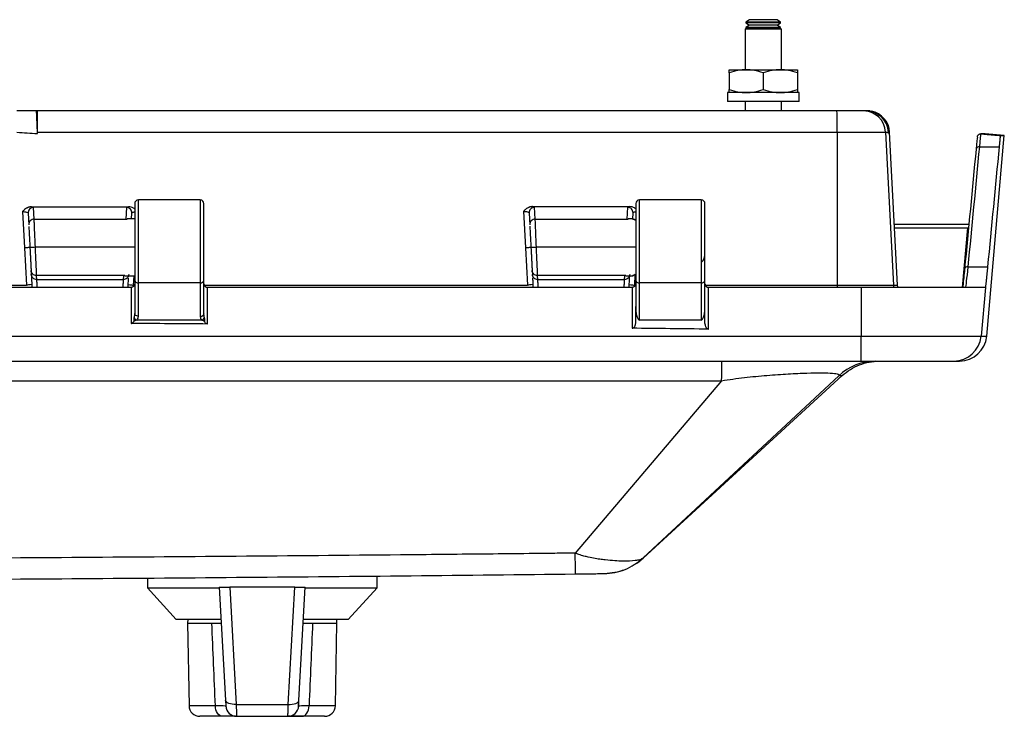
# Model space of a CAD drawing. Header units: inches. Extents: x 2 to 86, y 2 to 66.
# Tile 16 of 36: x 22.8 to 28.2, y 42.4 to 46.2. Entities that reach past the tile are written whole.
import ezdxf

# ---------------------------------------------------------------- set-up
doc = ezdxf.new("R2010")
doc.units = ezdxf.units.IN
doc.header["$LTSCALE"] = 8
doc.header["$MEASUREMENT"] = 0

msp = doc.modelspace()

# ---------------------------------------------------------------- linework, layer by layer
for p, q in [((26.7549, 46.1821), (26.7363, 46.1691)), ((26.7363, 46.1691), (26.7363, 46.1654)), ((26.8983, 46.1691), (26.7363, 46.1691)), ((26.7363, 46.1654), (26.7549, 46.1524)), ((26.8983, 46.1654), (26.7363, 46.1654)), ((26.7549, 46.1524), (26.7363, 46.1394)), ((26.8852, 46.1821), (26.7549, 46.1821)), ((26.8852, 46.1524), (26.7549, 46.1524)), ((26.9077, 46.1821), (26.8852, 46.1821)), ((26.9077, 46.1524), (26.8852, 46.1524)), ((26.9263, 46.1691), (26.8983, 46.1691)), ((26.9263, 46.1654), (26.8983, 46.1654)), ((26.9263, 46.1691), (26.9077, 46.1821)), ((26.9077, 46.1524), (26.9263, 46.1654)), ((26.9263, 46.1394), (26.9077, 46.1524)), ((26.9263, 46.1654), (26.9263, 46.1691)), ((26.7313, 46.1321), (26.7313, 45.9071)), ((26.7313, 46.1321), (26.9313, 46.1321)), ((26.7363, 46.1394), (26.7363, 46.1357)), ((26.8983, 46.1394), (26.7363, 46.1394)), ((26.7363, 46.1357), (26.7415, 46.1321)), ((26.8983, 46.1357), (26.7363, 46.1357)), ((26.9263, 46.1394), (26.8983, 46.1394)), ((26.9263, 46.1357), (26.8983, 46.1357)), ((26.9211, 46.1321), (26.9263, 46.1357)), ((26.9263, 46.1357), (26.9263, 46.1394)), ((26.9313, 45.9071), (26.9313, 46.1321)), ((26.6438, 45.9071), (26.7375, 45.9071)), ((26.6438, 45.8904), (26.6438, 45.7988)), ((26.7375, 45.9071), (26.925, 45.9071)), ((26.8313, 45.8904), (26.8313, 45.7988)), ((26.925, 45.9071), (27.0188, 45.9071)), ((27.0188, 45.8904), (27.0188, 45.7988)), ((26.6344, 45.7821), (26.6344, 45.7321)), ((27.0281, 45.7821), (26.6344, 45.7821)), ((27.0281, 45.7321), (27.0281, 45.7821)), ((27.0281, 45.7321), (26.6344, 45.7321)), ((26.7313, 45.7321), (26.7313, 45.6821)), ((26.9313, 45.6821), (26.9313, 45.7321)), ((22.8473, 45.6821), (22.8411, 45.6821)), ((27.2357, 45.6821), (22.8473, 45.6821)), ((27.3782, 45.6821), (27.2357, 45.6821)), ((27.3936, 45.6821), (27.3782, 45.6821)), ((27.3938, 45.6821), (27.3936, 45.6821)), ((27.4001, 45.6821), (27.3939, 45.6821)), ((27.4154, 45.6812), (27.4001, 45.6821)), ((22.8474, 45.5636), (22.8477, 45.5636)), ((22.8477, 45.5636), (27.2365, 45.5636)), ((22.8477, 45.5575), (22.8477, 45.5636)), ((22.8477, 45.5571), (22.8477, 45.5575)), ((27.2365, 45.5636), (27.2368, 44.7247)), ((27.2365, 45.5636), (27.5031, 45.5636)), ((27.547, 44.7247), (27.5031, 45.5636)), ((27.5031, 45.5636), (27.5184, 45.5636)), ((27.5188, 45.5571), (27.5184, 45.5636)), ((27.5184, 45.5636), (27.5186, 45.5636)), ((27.5188, 45.5636), (27.525, 45.5636)), ((27.5689, 44.7247), (27.525, 45.5636)), ((28.0479, 45.5554), (28.0262, 45.5554)), ((28.0279, 45.5554), (28.0497, 45.5554)), ((28.1543, 45.5462), (28.0497, 45.5554)), ((28.0578, 44.444), (28.1543, 45.5462)), ((28.1322, 45.5462), (28.1543, 45.5462)), ((28.0193, 45.4839), (28.1259, 45.4839)), ((23.7413, 45.1921), (23.4013, 45.1921)), ((23.4013, 44.7364), (23.4013, 45.1921)), ((23.7413, 45.1921), (23.7413, 44.7364)), ((26.4913, 45.1921), (26.1513, 45.1921)), ((26.1513, 44.7364), (26.1513, 45.1921)), ((26.4913, 45.1921), (26.4913, 44.7364)), ((22.7656, 45.129), (22.7761, 44.929)), ((22.8296, 45.0872), (22.8263, 45.1507)), ((23.3363, 45.1509), (23.3329, 45.0872)), ((23.3813, 45.1721), (23.3813, 44.7515)), ((23.7613, 44.7515), (23.7613, 45.1721)), ((25.5155, 45.1302), (25.526, 44.929)), ((25.5796, 45.0872), (25.5762, 45.1519)), ((26.0864, 45.1522), (26.0829, 45.0872)), ((26.1313, 45.1721), (26.1313, 44.7515)), ((26.5113, 44.7515), (26.5113, 45.1721)), ((22.7963, 45.1193), (22.7996, 45.0558)), ((22.8296, 45.0872), (23.3329, 45.0872)), ((23.3329, 45.0872), (23.3399, 45.0863)), ((23.3813, 45.0881), (23.3399, 45.0881)), ((23.3646, 45.0881), (23.3662, 45.1195)), ((25.5462, 45.1205), (25.5496, 45.0558)), ((25.5796, 45.0872), (26.0829, 45.0872)), ((26.0829, 45.0872), (26.0899, 45.0863)), ((26.1146, 45.0881), (26.0899, 45.0881)), ((26.1146, 45.0876), (26.1163, 45.1209)), ((26.1202, 45.0853), (26.1146, 45.0876)), ((27.9638, 45.0571), (27.5515, 45.0571)), ((27.5525, 45.0388), (27.9533, 45.0388)), ((27.9248, 44.7121), (27.9533, 45.0388)), ((27.9533, 45.0388), (27.9533, 45.0388)), ((22.7761, 44.929), (22.7868, 44.7247)), ((23.3813, 44.9321), (22.8362, 44.9321)), ((25.526, 44.929), (25.5367, 44.7247)), ((26.1313, 44.9321), (25.5862, 44.9321)), ((22.8128, 44.8053), (22.8139, 44.7827)), ((25.5628, 44.8053), (25.5639, 44.7827)), ((27.956, 44.8255), (28.0625, 44.8255)), ((23.3198, 44.777), (22.8427, 44.777)), ((22.8439, 44.7545), (22.8427, 44.777)), ((23.3186, 44.7545), (22.8439, 44.7545)), ((23.3198, 44.777), (23.3186, 44.7545)), ((23.3266, 44.7778), (23.3198, 44.777)), ((23.3266, 44.7761), (23.3813, 44.7761)), ((23.3756, 44.7247), (23.3783, 44.7761)), ((23.3813, 44.7515), (23.3813, 44.5689)), ((23.7613, 44.5669), (23.7613, 44.7515)), ((25.5639, 44.7827), (25.5643, 44.7757)), ((26.0698, 44.777), (25.5927, 44.777)), ((25.5939, 44.7545), (25.5927, 44.777)), ((26.0686, 44.7545), (25.5939, 44.7545)), ((26.0698, 44.777), (26.0686, 44.7545)), ((26.0766, 44.7778), (26.0698, 44.777)), ((26.0766, 44.7761), (26.1135, 44.7761)), ((26.1255, 44.7247), (26.1285, 44.782)), ((26.1313, 44.7515), (26.1313, 44.6073)), ((26.5113, 44.6073), (26.5113, 44.7515)), ((21.0128, 44.7247), (22.7868, 44.7247)), ((23.3612, 44.7121), (21.0313, 44.7121)), ((23.3612, 44.7121), (23.3612, 44.5143)), ((23.3613, 44.7121), (23.3612, 44.7121)), ((23.7413, 44.7364), (23.4013, 44.7364)), ((23.4013, 44.5539), (23.4013, 44.7364)), ((23.7413, 44.7364), (23.7413, 44.5518)), ((23.7613, 44.7247), (25.5367, 44.7247)), ((23.7812, 44.511), (23.7812, 44.7121)), ((23.7813, 44.7121), (23.7812, 44.7121)), ((26.1111, 44.7121), (23.7813, 44.7121)), ((26.1111, 44.7121), (26.1111, 44.4879)), ((26.4913, 44.7364), (26.1513, 44.7364)), ((26.1513, 44.5321), (26.1513, 44.7364)), ((26.4913, 44.7364), (26.4913, 44.5321)), ((26.5128, 44.7247), (27.2368, 44.7247)), ((26.5311, 44.4829), (26.5311, 44.7121)), ((27.3693, 44.7121), (26.5313, 44.7121)), ((27.2368, 44.7247), (27.547, 44.7247)), ((27.3693, 44.7121), (27.3691, 44.444)), ((28.0502, 44.7121), (27.3693, 44.7121)), ((27.547, 44.7247), (27.5689, 44.7247)), ((28.0502, 44.7121), (28.0268, 44.444)), ((28.0502, 44.7121), (28.0502, 44.7121)), ((26.1313, 44.5188), (26.1313, 44.6073)), ((26.5113, 44.5137), (26.5113, 44.6073)), ((23.3941, 44.5321), (23.3894, 44.5321)), ((23.7471, 44.5321), (23.3941, 44.5321)), ((23.7511, 44.5321), (23.7471, 44.5321)), ((26.4913, 44.5321), (26.1513, 44.5321)), ((9.7935, 44.444), (27.3691, 44.444)), ((27.3691, 44.444), (28.0268, 44.444)), ((28.0268, 44.444), (28.0578, 44.444)), ((9.7948, 44.3071), (27.3677, 44.3071)), ((27.3677, 44.3071), (27.8774, 44.3071)), ((27.8774, 44.3071), (27.9084, 44.3071)), ((26.1713, 43.2247), (27.2651, 44.2282)), ((27.2453, 44.227), (26.1718, 43.2265)), ((26.6028, 44.1998), (25.7992, 43.253)), ((23.4513, 43.1176), (23.4513, 43.0619)), ((24.7112, 43.0619), (24.7112, 43.1249)), ((23.4513, 43.0619), (23.6088, 42.8887)), ((23.4513, 43.0619), (23.6882, 43.0619)), ((23.6882, 43.0619), (23.8452, 43.0619)), ((23.845, 43.0655), (23.8795, 42.4453)), ((24.2598, 43.0655), (23.9027, 43.0655)), ((23.9027, 43.0655), (23.9385, 42.4222)), ((24.2241, 42.4222), (24.2598, 43.0655)), ((24.283, 42.4453), (24.3175, 43.0655)), ((24.3173, 43.0619), (24.7112, 43.0619)), ((24.5537, 42.8887), (24.7112, 43.0619)), ((23.8549, 42.8887), (23.6088, 42.8887)), ((23.6722, 42.8887), (23.6718, 42.8687)), ((23.6718, 42.8687), (23.6797, 42.4149)), ((23.6718, 42.8687), (23.8048, 42.8687)), ((24.5537, 42.8887), (24.3077, 42.8887)), ((24.3578, 42.8687), (24.4907, 42.8687)), ((24.4828, 42.4149), (24.4907, 42.8687)), ((24.4907, 42.8687), (24.4904, 42.8887)), ((23.8244, 42.4149), (23.6797, 42.4149)), ((23.9385, 42.4222), (24.2241, 42.4222)), ((24.4828, 42.4149), (24.3382, 42.4149)), ((23.8621, 42.3569), (23.7388, 42.3569)), ((23.9403, 42.3569), (24.2223, 42.3569)), ((24.2344, 42.3569), (24.2223, 42.3569)), ((24.4238, 42.3569), (24.3004, 42.3569))]:
    msp.add_line(p, q)
at = {"flags": 128}
for points in [[(27.2368, 44.7247), (27.2368, 44.7163), (27.2368, 44.7121)], [(27.5495, 44.7121), (27.5483, 44.7163), (27.547, 44.7247)], [(27.5715, 44.7121), (27.5702, 44.7163), (27.5689, 44.7247)], [(23.9385, 42.4222), (23.9271, 42.4222), (23.9162, 42.4231), (23.9062, 42.425), (23.8973, 42.4278), (23.8899, 42.4314), (23.8844, 42.4356), (23.8809, 42.4403), (23.8795, 42.4453)], [(24.2241, 42.4222), (24.2354, 42.4222), (24.2463, 42.4231), (24.2564, 42.425), (24.2653, 42.4278), (24.2726, 42.4314), (24.2781, 42.4356), (24.2817, 42.4403), (24.283, 42.4453)], [(23.8621, 42.3569), (23.8549, 42.358), (23.8478, 42.3613), (23.8414, 42.3666), (23.8357, 42.3738), (23.831, 42.3826), (23.8274, 42.3926), (23.8252, 42.4035), (23.8244, 42.4149)], [(24.3004, 42.3569), (24.3077, 42.358), (24.3147, 42.3613), (24.3212, 42.3666), (24.3269, 42.3738), (24.3316, 42.3826), (24.3351, 42.3926), (24.3373, 42.4035), (24.3382, 42.4149)]]:
    msp.add_lwpolyline(points, dxfattribs=at)
for centre, radius, start, end in [((13.3837, 45.5922), 9.464, 359.82683, 0.54399), ((22.571, 45.5922), 4.6656, 359.6488, 1.1035), ((27.3782, 45.5571), 0.125, 2.9993, 89.9994), ((27.3936, 45.5571), 0.125, 2.9998, 89.9998), ((27.4001, 45.5571), 0.125, 3, 78.2125), ((28.0479, 45.5354), 0.02, 85, 90), ((23.4013, 45.1721), 0.02, 90, 180), ((23.7413, 45.1721), 0.02, 0, 90), ((26.1513, 45.1721), 0.02, 90, 180), ((26.4913, 45.1721), 0.02, 0, 90), ((23.3991, 44.7544), 0.0181, 189.1765, 276.8934), ((23.7434, 44.7544), 0.0181, 263.1066, 350.8235), ((26.1491, 44.7544), 0.0181, 189.1765, 276.8934), ((26.4934, 44.7544), 0.0181, 263.1066, 350.8235), ((23.6458, 44.4117), 3.7234, 358.3897, 0.4969), ((27.8773, 44.4571), 0.15, 270.0012, 355.0015), ((27.9084, 44.4571), 0.15, 270, 355), ((23.7388, 42.4159), 0.0591, 181, 270), ((23.9403, 42.4159), 0.0591, 183.1798, 270), ((24.2223, 42.4159), 0.0591, 270, 356.8202), ((24.4238, 42.4159), 0.0591, 270, 359)]:
    msp.add_arc(centre, radius, start, end)
for points, knots in [([(26.7375, 45.9071), (26.7225, 45.9071), (26.7077, 45.9057), (26.677, 45.9003), (26.6612, 45.8961), (26.6438, 45.8904)], [0, 0, 0, 0, 0.5, 0.5, 1, 1, 1, 1]), ([(26.6438, 45.8904), (26.6438, 45.8961), (26.6438, 45.9003), (26.6438, 45.9057), (26.6438, 45.9071), (26.6438, 45.9071)], [0, 0, 0, 0, 0.5, 0.5, 1, 1, 1, 1]), ([(26.8313, 45.8904), (26.8139, 45.8961), (26.798, 45.9003), (26.7673, 45.9057), (26.7526, 45.9071), (26.7375, 45.9071)], [0, 0, 0, 0, 0.5, 0.5, 1, 1, 1, 1]), ([(26.925, 45.9071), (26.91, 45.9071), (26.8952, 45.9057), (26.8645, 45.9003), (26.8487, 45.8961), (26.8313, 45.8904)], [0, 0, 0, 0, 0.5, 0.5, 1, 1, 1, 1]), ([(27.0188, 45.8904), (27.0014, 45.8961), (26.9855, 45.9003), (26.9548, 45.9057), (26.9401, 45.9071), (26.925, 45.9071)], [0, 0, 0, 0, 0.5, 0.5, 1, 1, 1, 1]), ([(27.0188, 45.9071), (27.0188, 45.9071), (27.0188, 45.9057), (27.0188, 45.9003), (27.0188, 45.8961), (27.0188, 45.8904)], [0, 0, 0, 0, 0.5, 0.5, 1, 1, 1, 1]), ([(26.6438, 45.7988), (26.6612, 45.7931), (26.677, 45.7889), (26.7077, 45.7835), (26.7225, 45.7821), (26.7375, 45.7821)], [0, 0, 0, 0, 0.5, 0.5, 1, 1, 1, 1]), ([(26.6438, 45.7821), (26.6438, 45.7821), (26.6438, 45.7835), (26.6438, 45.7889), (26.6438, 45.7931), (26.6438, 45.7988)], [0, 0, 0, 0, 0.5, 0.5, 1, 1, 1, 1]), ([(26.7375, 45.7821), (26.7526, 45.7821), (26.7673, 45.7835), (26.798, 45.7889), (26.8139, 45.7931), (26.8313, 45.7988)], [0, 0, 0, 0, 0.5, 0.5, 1, 1, 1, 1]), ([(26.8313, 45.7988), (26.8487, 45.7931), (26.8645, 45.7889), (26.8952, 45.7835), (26.91, 45.7821), (26.925, 45.7821)], [0, 0, 0, 0, 0.5, 0.5, 1, 1, 1, 1]), ([(26.925, 45.7821), (26.9401, 45.7821), (26.9548, 45.7835), (26.9855, 45.7889), (27.0014, 45.7931), (27.0188, 45.7988)], [0, 0, 0, 0, 0.5, 0.5, 1, 1, 1, 1]), ([(27.0188, 45.7988), (27.0188, 45.7931), (27.0188, 45.7889), (27.0188, 45.7835), (27.0188, 45.7821), (27.0188, 45.7821)], [0, 0, 0, 0, 0.5, 0.5, 1, 1, 1, 1]), ([(22.8474, 45.5636), (22.8464, 45.5953), (22.8453, 45.626), (22.8432, 45.6696), (22.8422, 45.6821), (22.8411, 45.6821)], [0, 0, 0, 0, 0.5, 0.5, 1, 1, 1, 1]), ([(27.3938, 45.6821), (27.4253, 45.6821), (27.4569, 45.6696), (27.5025, 45.626), (27.5168, 45.5953), (27.5186, 45.5636)], [0, 0, 0, 0, 0.5, 0.5, 1, 1, 1, 1]), ([(28.0063, 45.5372), (28.0064, 45.5381), (28.0066, 45.5399), (28.0074, 45.5426), (28.0085, 45.545), (28.0099, 45.5471), (28.0114, 45.549), (28.0132, 45.5507), (28.015, 45.5521), (28.0169, 45.5532), (28.0188, 45.5541), (28.0207, 45.5547), (28.0226, 45.5551), (28.0244, 45.5554), (28.0256, 45.5554), (28.0262, 45.5554)], [0, 0, 0, 0, 0.094898, 0.186798, 0.2757, 0.361605, 0.444514, 0.524426, 0.601343, 0.675265, 0.746193, 0.81413, 0.879075, 0.941031, 1, 1, 1, 1]), ([(28.0279, 45.5554), (28.0297, 45.5552), (28.0333, 45.5549), (28.0392, 45.5544), (28.0458, 45.5538), (28.0529, 45.5532), (28.0607, 45.5525), (28.0691, 45.5517), (28.0781, 45.551), (28.0877, 45.5501), (28.0979, 45.5492), (28.1088, 45.5483), (28.1203, 45.5473), (28.1281, 45.5466), (28.1322, 45.5462)], [0, 0, 0, 0, 0.056826, 0.118146, 0.184105, 0.254816, 0.330373, 0.410852, 0.496316, 0.586818, 0.682402, 0.783107, 0.888964, 1, 1, 1, 1]), ([(28.1322, 45.5462), (28.132, 45.5452), (28.1318, 45.5431), (28.1314, 45.5394), (28.131, 45.5354), (28.1305, 45.531), (28.13, 45.5262), (28.1293, 45.5193), (28.1284, 45.51), (28.1272, 45.4977), (28.1263, 45.4885), (28.1259, 45.4839)], [0, 0, 0, 0, 0.08439, 0.168608, 0.252803, 0.33712, 0.421707, 0.506709, 0.672578, 0.836655, 1, 1, 1, 1]), ([(22.8147, 45.1545), (22.8134, 45.1545), (22.8107, 45.1544), (22.8066, 45.1538), (22.8026, 45.153), (22.7987, 45.1518), (22.7949, 45.1504), (22.7913, 45.1487), (22.7849, 45.1454), (22.776, 45.1391), (22.7691, 45.1325), (22.7656, 45.129)], [0, 0, 0, 0, 0.071475, 0.143171, 0.214906, 0.286458, 0.357613, 0.42819, 0.49807, 0.738063, 1, 1, 1, 1]), ([(22.7656, 45.129), (22.7736, 45.1286), (22.7815, 45.1273), (22.7929, 45.1237), (22.7962, 45.1214), (22.7963, 45.1193)], [0, 0, 0, 0, 0.5, 0.5, 1, 1, 1, 1]), ([(22.8263, 45.1507), (22.8181, 45.1507), (22.8101, 45.1472), (22.7989, 45.1355), (22.7959, 45.1273), (22.7963, 45.1193)], [0, 0, 0, 0, 0.5, 0.5, 1, 1, 1, 1]), ([(23.3662, 45.1195), (23.3667, 45.1276), (23.3636, 45.1358), (23.3525, 45.1475), (23.3444, 45.1509), (23.3363, 45.1509)], [0, 0, 0, 0, 0.5, 0.5, 1, 1, 1, 1]), ([(23.3813, 45.1417), (23.3791, 45.1436), (23.3733, 45.1486), (23.3615, 45.1532), (23.3522, 45.1542), (23.3476, 45.1547)], [0, 0, 0, 0, 0.2334286, 0.627106, 1, 1, 1, 1]), ([(23.3662, 45.1195), (23.3668, 45.1206), (23.3678, 45.1227), (23.3736, 45.1255), (23.3792, 45.1266), (23.3813, 45.1271)], [0, 0, 0, 0, 0.386233, 0.770631, 1, 1, 1, 1]), ([(25.5646, 45.1557), (25.5632, 45.1557), (25.5605, 45.1556), (25.5565, 45.155), (25.5525, 45.1542), (25.5486, 45.153), (25.5448, 45.1516), (25.5412, 45.1499), (25.5348, 45.1466), (25.5258, 45.1403), (25.519, 45.1337), (25.5155, 45.1302)], [0, 0, 0, 0, 0.071479, 0.143177, 0.214913, 0.286465, 0.357619, 0.428193, 0.49807, 0.738085, 1, 1, 1, 1]), ([(25.5155, 45.1302), (25.5234, 45.1298), (25.5314, 45.1285), (25.5428, 45.1249), (25.5461, 45.1226), (25.5462, 45.1205)], [0, 0, 0, 0, 0.5, 0.5, 1, 1, 1, 1]), ([(25.5762, 45.1519), (25.5681, 45.1519), (25.56, 45.1484), (25.5489, 45.1367), (25.5458, 45.1285), (25.5462, 45.1205)], [0, 0, 0, 0, 0.5, 0.5, 1, 1, 1, 1]), ([(26.1163, 45.1209), (26.1167, 45.1289), (26.1137, 45.1371), (26.1025, 45.1488), (26.0945, 45.1522), (26.0864, 45.1522)], [0, 0, 0, 0, 0.5, 0.5, 1, 1, 1, 1]), ([(26.1313, 45.143), (26.1291, 45.1449), (26.1234, 45.1499), (26.1116, 45.1544), (26.1023, 45.1555), (26.0976, 45.156)], [0, 0, 0, 0, 0.233776, 0.616142, 1, 1, 1, 1]), ([(26.1163, 45.1209), (26.1169, 45.1219), (26.118, 45.1241), (26.1237, 45.1268), (26.1292, 45.128), (26.1313, 45.1284)], [0, 0, 0, 0, 0.386076, 0.771231, 1, 1, 1, 1]), ([(22.8296, 45.0872), (22.8215, 45.0872), (22.8134, 45.0837), (22.8023, 45.072), (22.7992, 45.0639), (22.7996, 45.0558)], [0, 0, 0, 0, 0.5, 0.5, 1, 1, 1, 1]), ([(22.8361, 44.934), (22.8345, 44.9717), (22.8329, 45.009), (22.8311, 45.051), (22.8306, 45.0625), (22.8299, 45.0796), (22.8297, 45.0852), (22.8296, 45.0872)], [0, 0, 0, 0, 0.5, 0.5, 0.75, 0.75, 1, 1, 1, 1]), ([(25.5796, 45.0872), (25.5715, 45.0872), (25.5634, 45.0837), (25.5523, 45.072), (25.5492, 45.0639), (25.5496, 45.0558)], [0, 0, 0, 0, 0.5, 0.5, 1, 1, 1, 1]), ([(25.5861, 44.934), (25.5845, 44.9717), (25.5829, 45.009), (25.5811, 45.051), (25.5806, 45.0625), (25.5799, 45.0796), (25.5797, 45.0852), (25.5796, 45.0872)], [0, 0, 0, 0, 0.5, 0.5, 0.75, 0.75, 1, 1, 1, 1]), ([(26.1146, 45.0876), (26.1143, 45.0877), (26.1138, 45.088), (26.1134, 45.0881), (26.1134, 45.0881), (26.1138, 45.088), (26.1143, 45.0877), (26.1146, 45.0876)], [0, 0, 0, 0, 0.200724, 0.40006, 0.599033, 0.798673, 1, 1, 1, 1]), ([(26.1202, 45.0855), (26.1198, 45.0859), (26.1188, 45.0866), (26.1171, 45.0875), (26.1153, 45.088), (26.1141, 45.0881), (26.1135, 45.0881)], [0, 0, 0, 0, 0.249972, 0.499969, 0.749892, 1, 1, 1, 1]), ([(26.1146, 45.0876), (26.1165, 45.0867), (26.1196, 45.0853), (26.128, 45.0824), (26.1313, 45.0813)], [0, 0, 0, 0, 0.6133, 1, 1, 1, 1]), ([(26.1313, 45.0817), (26.1287, 45.0826), (26.1239, 45.0841), (26.1208, 45.0854), (26.1204, 45.0854), (26.1202, 45.0855)], [0, 0, 0, 0, 0.354432, 0.677147, 1, 1, 1, 1]), ([(22.8001, 45.0473), (22.8001, 45.046), (22.8004, 45.041), (22.8017, 45.0165), (22.8037, 44.9779), (22.8053, 44.9474), (22.8061, 44.9321)], [0, 0, 0, 0, 0.10248, 0.401524, 0.700712, 1, 1, 1, 1]), ([(25.5501, 45.0474), (25.5501, 45.0461), (25.5504, 45.041), (25.5517, 45.0165), (25.5537, 44.9779), (25.5553, 44.9474), (25.5561, 44.9321)], [0, 0, 0, 0, 0.105228, 0.403356, 0.701629, 1, 1, 1, 1]), ([(22.8061, 44.9321), (22.8061, 44.9317), (22.8029, 44.9311), (22.7917, 44.93), (22.7839, 44.9294), (22.7761, 44.929)], [0, 0, 0, 0, 0.5, 0.5, 1, 1, 1, 1]), ([(22.8061, 44.9321), (22.8061, 44.9322), (22.8094, 44.9325), (22.8204, 44.9332), (22.8282, 44.9336), (22.8361, 44.934)], [0, 0, 0, 0, 0.5, 0.5, 1, 1, 1, 1]), ([(22.8362, 44.9321), (22.8283, 44.9317), (22.8205, 44.9313), (22.8095, 44.9307), (22.8062, 44.9305), (22.8062, 44.9305)], [0, 0, 0, 0, 0.5, 0.5, 1, 1, 1, 1]), ([(22.8062, 44.9305), (22.8063, 44.9294), (22.8065, 44.9256), (22.8069, 44.918), (22.8074, 44.9076), (22.808, 44.8963), (22.8088, 44.8817), (22.8093, 44.8714), (22.8096, 44.8648), (22.8096, 44.8648), (22.8096, 44.8648), (22.8096, 44.8648), (22.8096, 44.8648), (22.8096, 44.8648), (22.8096, 44.8647), (22.8096, 44.8647), (22.8097, 44.8645), (22.8097, 44.8641), (22.8097, 44.8634), (22.8098, 44.862), (22.8099, 44.8592), (22.8102, 44.8537), (22.8108, 44.8422), (22.8115, 44.8293), (22.812, 44.8195), (22.8123, 44.8137), (22.8125, 44.8096), (22.8127, 44.8067), (22.8127, 44.8057), (22.8128, 44.8053)], [0, 0, 0, 0, 0.01901, 0.060718, 0.125144, 0.188903, 0.250263, 0.37523, 0.375238, 0.375245, 0.375261, 0.375291, 0.375352, 0.375474, 0.375719, 0.376208, 0.377185, 0.37914, 0.38305, 0.390871, 0.406511, 0.437788, 0.50032, 0.649094, 0.750055, 0.802915, 0.875036, 0.947989, 1, 1, 1, 1]), ([(22.8427, 44.777), (22.8425, 44.7811), (22.8418, 44.7999), (22.84, 44.842), (22.8393, 44.8585), (22.8378, 44.8941), (22.837, 44.9131), (22.8362, 44.9321)], [0, 0, 0, 0, 0.5, 0.5, 0.75, 0.75, 1, 1, 1, 1]), ([(25.5561, 44.9321), (25.5561, 44.9317), (25.5529, 44.9311), (25.5417, 44.93), (25.5339, 44.9294), (25.526, 44.929)], [0, 0, 0, 0, 0.5, 0.5, 1, 1, 1, 1]), ([(25.5561, 44.9321), (25.5561, 44.9322), (25.5594, 44.9325), (25.5704, 44.9332), (25.5782, 44.9336), (25.5861, 44.934)], [0, 0, 0, 0, 0.5, 0.5, 1, 1, 1, 1]), ([(25.5862, 44.9321), (25.5783, 44.9317), (25.5705, 44.9313), (25.5595, 44.9307), (25.5562, 44.9305), (25.5562, 44.9305)], [0, 0, 0, 0, 0.5, 0.5, 1, 1, 1, 1]), ([(25.5562, 44.9305), (25.5563, 44.9294), (25.5565, 44.9256), (25.5569, 44.918), (25.5574, 44.9076), (25.558, 44.8963), (25.5588, 44.8817), (25.5594, 44.8696), (25.5599, 44.86), (25.5602, 44.8537), (25.5608, 44.8422), (25.5615, 44.8293), (25.562, 44.8195), (25.5623, 44.8137), (25.5625, 44.8096), (25.5627, 44.8067), (25.5627, 44.8057), (25.5628, 44.8053)], [0, 0, 0, 0, 0.019129, 0.060837, 0.125145, 0.188932, 0.250263, 0.375231, 0.40651, 0.437787, 0.500318, 0.649021, 0.750055, 0.802892, 0.875035, 0.947975, 1, 1, 1, 1]), ([(25.5927, 44.777), (25.5925, 44.7811), (25.5918, 44.7999), (25.59, 44.842), (25.5893, 44.8585), (25.5878, 44.8941), (25.587, 44.9131), (25.5862, 44.9321)], [0, 0, 0, 0, 0.5, 0.5, 0.75, 0.75, 1, 1, 1, 1]), ([(26.4916, 44.8507), (26.4927, 44.8515), (26.4947, 44.853), (26.4974, 44.8558), (26.4998, 44.8587), (26.502, 44.8619), (26.5039, 44.8652), (26.5056, 44.8687), (26.507, 44.8723), (26.5082, 44.876), (26.5091, 44.8798), (26.5098, 44.8836), (26.5104, 44.8874), (26.5108, 44.8913), (26.5111, 44.8953), (26.5112, 44.8992), (26.5113, 44.9019), (26.5113, 44.9032)], [0, 0, 0, 0, 0.065964, 0.131777, 0.197548, 0.263358, 0.329268, 0.39532, 0.461545, 0.527964, 0.594594, 0.661451, 0.728554, 0.795926, 0.863597, 0.931606, 1, 1, 1, 1]), ([(22.8427, 44.777), (22.8351, 44.777), (22.8276, 44.78), (22.8166, 44.7904), (22.8132, 44.7977), (22.8128, 44.8053)], [0, 0, 0, 0, 0.5, 0.5, 1, 1, 1, 1]), ([(25.5927, 44.777), (25.5851, 44.777), (25.5776, 44.78), (25.5666, 44.7904), (25.5632, 44.7977), (25.5628, 44.8053)], [0, 0, 0, 0, 0.5, 0.5, 1, 1, 1, 1]), ([(27.9361, 44.8131), (27.9328, 44.78), (27.928, 44.7306), (27.9261, 44.7167), (27.9255, 44.7121)], [0, 0, 0, 0, 0.671177, 1, 1, 1, 1]), ([(28.0625, 44.8255), (28.0622, 44.8225), (28.0617, 44.8166), (28.0608, 44.8081), (28.06, 44.7998), (28.0592, 44.792), (28.0585, 44.7844), (28.0577, 44.7772), (28.057, 44.7703), (28.0564, 44.7638), (28.0557, 44.7576), (28.0551, 44.7517), (28.0544, 44.7447), (28.0535, 44.7369), (28.0526, 44.7292), (28.0518, 44.7228), (28.0512, 44.7178), (28.0506, 44.7141), (28.0504, 44.7128), (28.0502, 44.7121)], [0, 0, 0, 0, 0.045442, 0.090703, 0.135829, 0.18087, 0.225874, 0.270889, 0.315964, 0.361147, 0.406486, 0.45203, 0.497823, 0.581372, 0.664565, 0.747714, 0.831131, 0.915125, 1, 1, 1, 1]), ([(22.8439, 44.7545), (22.8363, 44.7545), (22.8287, 44.7574), (22.8178, 44.7679), (22.8143, 44.7752), (22.8139, 44.7827)], [0, 0, 0, 0, 0.5, 0.5, 1, 1, 1, 1]), ([(22.8141, 44.7792), (22.8143, 44.7766), (22.8146, 44.7702), (22.8159, 44.7449), (22.8172, 44.7213), (22.8176, 44.7121)], [0, 0, 0, 0, 0.2972199, 0.7250837, 1, 1, 1, 1]), ([(22.8468, 44.7121), (22.8464, 44.7172), (22.8455, 44.7316), (22.8444, 44.7477), (22.8441, 44.7523), (22.8439, 44.7545)], [0, 0, 0, 0, 0.218388, 0.620693, 1, 1, 1, 1]), ([(23.3186, 44.7545), (23.3185, 44.752), (23.3181, 44.747), (23.317, 44.7303), (23.316, 44.7161), (23.3157, 44.7121)], [0, 0, 0, 0, 0.404415, 0.831736, 1, 1, 1, 1]), ([(23.3486, 44.7827), (23.3482, 44.7752), (23.3447, 44.7679), (23.3338, 44.7574), (23.3262, 44.7545), (23.3186, 44.7545)], [0, 0, 0, 0, 0.5, 0.5, 1, 1, 1, 1]), ([(23.3449, 44.7121), (23.3449, 44.7129), (23.3458, 44.7296), (23.3468, 44.7487), (23.3474, 44.7599), (23.3476, 44.7629)], [0, 0, 0, 0, 0.03499, 0.7392935, 1, 1, 1, 1]), ([(25.5939, 44.7545), (25.5863, 44.7545), (25.5787, 44.7574), (25.5678, 44.7679), (25.5643, 44.7752), (25.5639, 44.7827)], [0, 0, 0, 0, 0.5, 0.5, 1, 1, 1, 1]), ([(25.565, 44.7619), (25.5655, 44.7537), (25.5661, 44.7407), (25.5672, 44.7198), (25.5676, 44.7121)], [0, 0, 0, 0, 0.631552, 1, 1, 1, 1]), ([(25.5968, 44.7121), (25.5965, 44.7162), (25.5962, 44.7203), (25.5954, 44.7325), (25.5944, 44.7473), (25.5941, 44.7521), (25.5939, 44.7545)], [0, 0, 0, 0, 0.168266, 0.168324, 0.595639, 1, 1, 1, 1]), ([(26.0686, 44.7545), (26.0685, 44.7521), (26.0681, 44.7473), (26.0671, 44.7325), (26.0663, 44.7203), (26.066, 44.7162), (26.0657, 44.7121)], [0, 0, 0, 0, 0.402219, 0.831592, 0.831649, 1, 1, 1, 1]), ([(26.0986, 44.7827), (26.0982, 44.7752), (26.0947, 44.7679), (26.0838, 44.7574), (26.0762, 44.7545), (26.0686, 44.7545)], [0, 0, 0, 0, 0.5, 0.5, 1, 1, 1, 1]), ([(26.0949, 44.7121), (26.0956, 44.7258), (26.0969, 44.7513), (26.0981, 44.773), (26.0983, 44.7777), (26.0984, 44.7795)], [0, 0, 0, 0, 0.418652, 0.775715, 1, 1, 1, 1]), ([(26.1285, 44.782), (26.1247, 44.7806), (26.1184, 44.7783), (26.1142, 44.7764), (26.1137, 44.7762), (26.1135, 44.7761)], [0, 0, 0, 0, 0.420229, 0.710041, 1, 1, 1, 1]), ([(26.1135, 44.7761), (26.1141, 44.7761), (26.1153, 44.7762), (26.1171, 44.7767), (26.1188, 44.7776), (26.1197, 44.7783), (26.1202, 44.7787)], [0, 0, 0, 0, 0.2499755, 0.4998493, 0.7498902, 1, 1, 1, 1]), ([(22.8168, 44.7279), (22.8168, 44.7275), (22.8136, 44.7269), (22.8024, 44.7257), (22.7946, 44.7252), (22.7868, 44.7247)], [0, 0, 0, 0, 0.5, 0.5, 1, 1, 1, 1]), ([(23.3457, 44.7279), (23.3457, 44.7275), (23.3489, 44.7269), (23.36, 44.7257), (23.3677, 44.7252), (23.3756, 44.7247)], [0, 0, 0, 0, 0.5, 0.5, 1, 1, 1, 1]), ([(23.3813, 44.7321), (23.3812, 44.7313), (23.3812, 44.7296), (23.3807, 44.7273), (23.3801, 44.7253), (23.3793, 44.7234), (23.3784, 44.7218), (23.3775, 44.7205), (23.376, 44.7185), (23.3736, 44.7161), (23.3697, 44.7139), (23.3656, 44.7124), (23.3627, 44.7122), (23.3613, 44.7121)], [0, 0, 0, 0, 0.095789, 0.183618, 0.263501, 0.335432, 0.39941, 0.455456, 0.503614, 0.649347, 0.778466, 0.893976, 1, 1, 1, 1]), ([(23.7613, 44.7321), (23.7613, 44.7311), (23.7614, 44.7293), (23.762, 44.7266), (23.7628, 44.7243), (23.7638, 44.7224), (23.7648, 44.7207), (23.7659, 44.7193), (23.7676, 44.7175), (23.77, 44.7154), (23.7736, 44.7135), (23.7773, 44.7123), (23.7799, 44.7122), (23.7812, 44.7121)], [0, 0, 0, 0, 0.110353, 0.210085, 0.299212, 0.377758, 0.445757, 0.503265, 0.562791, 0.688433, 0.801392, 0.904154, 1, 1, 1, 1]), ([(25.5668, 44.7279), (25.5668, 44.7275), (25.5636, 44.7269), (25.5524, 44.7257), (25.5446, 44.7252), (25.5367, 44.7247)], [0, 0, 0, 0, 0.5, 0.5, 1, 1, 1, 1]), ([(26.0957, 44.7279), (26.0957, 44.7275), (26.0989, 44.7269), (26.11, 44.7257), (26.1177, 44.7252), (26.1255, 44.7247)], [0, 0, 0, 0, 0.5, 0.5, 1, 1, 1, 1]), ([(26.1313, 44.7321), (26.1312, 44.7313), (26.1312, 44.7296), (26.1307, 44.7273), (26.1301, 44.7253), (26.1293, 44.7234), (26.1284, 44.7218), (26.1275, 44.7205), (26.126, 44.7185), (26.1236, 44.7161), (26.1197, 44.7139), (26.1156, 44.7124), (26.1127, 44.7122), (26.1113, 44.7121)], [0, 0, 0, 0, 0.095791, 0.183621, 0.263505, 0.335436, 0.399414, 0.455458, 0.503615, 0.649346, 0.778463, 0.893974, 1, 1, 1, 1]), ([(26.5113, 44.7321), (26.5113, 44.7311), (26.5114, 44.7293), (26.512, 44.7266), (26.5128, 44.7243), (26.5138, 44.7224), (26.5148, 44.7207), (26.5159, 44.7193), (26.5175, 44.7175), (26.52, 44.7154), (26.5235, 44.7135), (26.5273, 44.7123), (26.5299, 44.7122), (26.5311, 44.7121)], [0, 0, 0, 0, 0.110336, 0.210056, 0.299176, 0.377719, 0.445719, 0.503234, 0.563577, 0.688954, 0.801713, 0.904313, 1, 1, 1, 1]), ([(26.1313, 44.6073), (26.1313, 44.5984), (26.1317, 44.5889), (26.1336, 44.5704), (26.1352, 44.5615), (26.1391, 44.5468), (26.1414, 44.541), (26.1464, 44.5337), (26.1489, 44.5321), (26.1513, 44.5321)], [0, 0, 0, 0, 0.25, 0.25, 0.5, 0.5, 0.75, 0.75, 1, 1, 1, 1]), ([(26.4913, 44.5321), (26.4936, 44.5321), (26.4962, 44.5337), (26.5011, 44.541), (26.5035, 44.5468), (26.5074, 44.5615), (26.5089, 44.5704), (26.5108, 44.5889), (26.5113, 44.5984), (26.5113, 44.6073)], [0, 0, 0, 0, 0.25, 0.25, 0.5, 0.5, 0.75, 0.75, 1, 1, 1, 1]), ([(23.3777, 44.5462), (23.3774, 44.5455), (23.377, 44.544), (23.3763, 44.5416), (23.3759, 44.5392), (23.3757, 44.5369), (23.3757, 44.5351), (23.3759, 44.5337), (23.3761, 44.5328), (23.3765, 44.5326), (23.3767, 44.5325)], [0, 0, 0, 0, 0.167447, 0.348299, 0.529325, 0.685476, 0.809872, 0.900224, 0.959466, 1, 1, 1, 1]), ([(23.3761, 44.5245), (23.3766, 44.5251), (23.3774, 44.5263), (23.3789, 44.5279), (23.3807, 44.5293), (23.3826, 44.5304), (23.3846, 44.5313), (23.3869, 44.5319), (23.3886, 44.532), (23.3894, 44.5321)], [0, 0, 0, 0, 0.153381, 0.2987, 0.43911, 0.576555, 0.713365, 0.853117, 1, 1, 1, 1]), ([(23.7511, 44.5321), (23.7515, 44.5321), (23.7529, 44.5321), (23.7561, 44.5315), (23.7614, 44.5291), (23.7638, 44.5255), (23.7653, 44.5233)], [0, 0, 0, 0, 0.05599, 0.221769, 0.514044, 1, 1, 1, 1]), ([(23.3612, 44.5143), (23.3617, 44.5143), (23.3628, 44.5143), (23.3645, 44.5147), (23.3663, 44.5152), (23.3683, 44.5162), (23.3708, 44.5179), (23.3737, 44.5206), (23.3753, 44.5231), (23.3761, 44.5245)], [0, 0, 0, 0, 0.079915, 0.161423, 0.245914, 0.364287, 0.493682, 0.725763, 1, 1, 1, 1]), ([(23.7812, 44.511), (23.7805, 44.5111), (23.7793, 44.5111), (23.7774, 44.5116), (23.7756, 44.5123), (23.7738, 44.5132), (23.7712, 44.5151), (23.768, 44.5184), (23.7662, 44.5216), (23.7653, 44.5233)], [0, 0, 0, 0, 0.080493, 0.162359, 0.248002, 0.33953, 0.438675, 0.697873, 1, 1, 1, 1]), ([(26.1111, 44.4879), (26.1117, 44.488), (26.1128, 44.488), (26.1145, 44.4883), (26.1164, 44.4889), (26.1184, 44.4899), (26.1225, 44.4928), (26.1259, 44.4972), (26.1284, 44.5028), (26.1299, 44.5073), (26.131, 44.5127), (26.1312, 44.5166), (26.1313, 44.5188)], [0, 0, 0, 0, 0.036231, 0.073213, 0.111614, 0.16525, 0.224109, 0.453966, 0.565799, 0.694138, 0.827625, 1, 1, 1, 1]), ([(26.5113, 44.5137), (26.5113, 44.5125), (26.5114, 44.5102), (26.5117, 44.507), (26.5122, 44.5044), (26.513, 44.501), (26.5144, 44.4969), (26.5167, 44.4924), (26.5192, 44.489), (26.522, 44.4863), (26.5249, 44.4844), (26.528, 44.4832), (26.5301, 44.483), (26.5311, 44.4829)], [0, 0, 0, 0, 0.098243, 0.182731, 0.253472, 0.31046, 0.462582, 0.589535, 0.692955, 0.783862, 0.863744, 0.93475, 1, 1, 1, 1]), ([(26.6028, 44.1998), (26.603, 44.2333), (26.6033, 44.2605), (26.6038, 44.2974), (26.6042, 44.3071), (26.6045, 44.3071)], [0, 0, 0, 0, 0.5, 0.5, 1, 1, 1, 1]), ([(27.265, 44.2282), (27.2794, 44.2399), (27.3081, 44.2635), (27.3585, 44.2878), (27.4121, 44.304), (27.4492, 44.3061), (27.4678, 44.3071)], [0, 0, 0, 0, 0.249962, 0.5, 0.750038, 1, 1, 1, 1]), ([(26.6028, 44.1998), (26.644, 44.2064), (26.6861, 44.2121), (26.7698, 44.2218), (26.8114, 44.2258), (26.8919, 44.2325), (26.9309, 44.2351), (27.0043, 44.2391), (27.0386, 44.2406), (27.1318, 44.2433), (27.1809, 44.2431), (27.226, 44.2397), (27.2364, 44.238), (27.2479, 44.2335), (27.2489, 44.2306), (27.2453, 44.227)], [0, 0, 0, 0, 0.125, 0.125, 0.25, 0.25, 0.375, 0.375, 0.5, 0.5, 0.75, 0.75, 0.875, 0.875, 1, 1, 1, 1]), ([(27.2453, 44.227), (27.2511, 44.2273), (27.2623, 44.228), (27.2639, 44.2281), (27.2647, 44.2281)], [0, 0, 0, 0, 0.5128347, 1, 1, 1, 1]), ([(10.5597, 44.1998), (10.6435, 44.1999), (10.727, 44.1998), (10.894, 44.1997), (10.9776, 44.1997), (11.2283, 44.1996), (11.3954, 44.1996), (11.8966, 44.1994), (12.2309, 44.1993), (13.2336, 44.199), (13.902, 44.1989), (15.9074, 44.1985), (17.2443, 44.1984), (19.9182, 44.1984), (21.2551, 44.1985), (23.2605, 44.1989), (23.929, 44.199), (24.9317, 44.1993), (25.2659, 44.1994), (25.7672, 44.1996), (25.9343, 44.1996), (26.185, 44.1997), (26.2685, 44.1997), (26.4355, 44.1998), (26.519, 44.1999), (26.6028, 44.1998)], [0, 0, 0, 0, 0.015625, 0.015625, 0.03125, 0.03125, 0.0625, 0.0625, 0.125, 0.125, 0.25, 0.25, 0.5, 0.5, 0.75, 0.75, 0.875, 0.875, 0.9375, 0.9375, 0.96875, 0.96875, 0.984375, 0.984375, 1, 1, 1, 1]), ([(25.7992, 43.253), (25.7619, 43.2525), (25.7242, 43.2521), (25.649, 43.2513), (25.6114, 43.2509), (25.4986, 43.2497), (25.4234, 43.2489), (25.1978, 43.2466), (25.0474, 43.2451), (24.5963, 43.2407), (24.2955, 43.238), (23.3933, 43.2306), (22.7918, 43.2264), (20.9873, 43.2164), (19.7843, 43.2131), (17.3783, 43.2131), (16.1752, 43.2164), (14.3707, 43.2264), (13.7693, 43.2306), (12.867, 43.238), (12.5663, 43.2407), (12.1151, 43.2451), (11.9648, 43.2466), (11.7391, 43.2489), (11.6639, 43.2497), (11.5512, 43.2509), (11.5136, 43.2513), (11.4383, 43.2521), (11.4007, 43.2525), (11.3634, 43.253)], [0, 0, 0, 0, 0.007812, 0.007812, 0.015625, 0.015625, 0.03125, 0.03125, 0.0625, 0.0625, 0.125, 0.125, 0.25, 0.25, 0.5, 0.5, 0.75, 0.75, 0.875, 0.875, 0.9375, 0.9375, 0.96875, 0.96875, 0.984375, 0.984375, 0.992187, 0.992187, 1, 1, 1, 1]), ([(26.1718, 43.2265), (26.1669, 43.2219), (26.1608, 43.219), (26.1463, 43.2145), (26.138, 43.2128), (26.11, 43.2093), (26.0873, 43.2084), (26.0465, 43.2092), (26.0319, 43.2097), (26, 43.2118), (25.9827, 43.2132), (25.9542, 43.2164), (25.9442, 43.2177), (25.9229, 43.2208), (25.9116, 43.2226), (25.8873, 43.2272), (25.8741, 43.2299), (25.8513, 43.2357), (25.8431, 43.2379), (25.829, 43.2422), (25.824, 43.2438), (25.813, 43.2477), (25.8068, 43.2499), (25.7992, 43.253)], [0, 0, 0, 0, 0.125, 0.125, 0.25, 0.25, 0.5, 0.5, 0.625, 0.625, 0.75, 0.75, 0.8125, 0.8125, 0.875, 0.875, 0.9375, 0.9375, 0.96875, 0.96875, 0.984375, 0.984375, 1, 1, 1, 1]), ([(25.8006, 43.1388), (25.8006, 43.1388), (25.8005, 43.1492), (25.8, 43.1884), (25.7996, 43.2174), (25.7992, 43.253)], [0, 0, 0, 0, 0.5, 0.5, 1, 1, 1, 1]), ([(25.9574, 43.1406), (25.9968, 43.1411), (26.0361, 43.1489), (26.1092, 43.1782), (26.143, 43.1996), (26.1718, 43.2265)], [0, 0, 0, 0, 0.5, 0.5, 1, 1, 1, 1]), ([(25.9589, 43.1406), (25.9981, 43.145), (26.0767, 43.1536), (26.1399, 43.2011), (26.1714, 43.2248)], [0, 0, 0, 0, 0.5, 1, 1, 1, 1]), ([(26.1715, 43.2249), (26.1714, 43.2249), (26.1714, 43.2248), (26.1716, 43.2253), (26.1717, 43.2261), (26.1718, 43.2265)], [0, 0, 0, 0, 0.200438, 0.600213, 1, 1, 1, 1]), ([(11.3619, 43.1388), (11.9635, 43.1318), (12.5651, 43.1258), (13.7683, 43.1153), (14.3699, 43.111), (16.1748, 43.1006), (17.378, 43.0971), (19.7845, 43.0971), (20.9878, 43.1006), (22.7926, 43.111), (23.3942, 43.1153), (24.5974, 43.1258), (25.199, 43.1318), (25.8006, 43.1388)], [0, 0, 0, 0, 0.125, 0.125, 0.25, 0.25, 0.5, 0.5, 0.75, 0.75, 0.875, 0.875, 1, 1, 1, 1]), ([(25.8006, 43.1388), (25.806, 43.1389), (25.8114, 43.1389), (25.8221, 43.139), (25.8273, 43.1391), (25.8427, 43.1393), (25.8526, 43.1394), (25.8807, 43.1397), (25.8975, 43.1399), (25.9255, 43.1403), (25.9369, 43.1404), (25.9528, 43.1406), (25.9574, 43.1406), (25.9574, 43.1406)], [0, 0, 0, 0, 0.0625, 0.0625, 0.125, 0.125, 0.25, 0.25, 0.5, 0.5, 0.75, 0.75, 1, 1, 1, 1]), ([(25.9574, 43.1406), (25.958, 43.1406), (25.9588, 43.1406), (25.9588, 43.1406), (25.9588, 43.1406)], [0, 0, 0, 0, 0.68044, 1, 1, 1, 1]), ([(23.845, 43.0655), (23.845, 43.0655), (23.8463, 43.0655), (23.8519, 43.0655), (23.8563, 43.0655), (23.8675, 43.0655), (23.8743, 43.0655), (23.8885, 43.0655), (23.8958, 43.0655), (23.9027, 43.0655)], [0, 0, 0, 0, 0.25, 0.25, 0.5, 0.5, 0.75, 0.75, 1, 1, 1, 1]), ([(24.2598, 43.0655), (24.2667, 43.0655), (24.2741, 43.0655), (24.2883, 43.0655), (24.2951, 43.0655), (24.3063, 43.0655), (24.3107, 43.0655), (24.3163, 43.0655), (24.3175, 43.0655), (24.3175, 43.0655)], [0, 0, 0, 0, 0.25, 0.25, 0.5, 0.5, 0.75, 0.75, 1, 1, 1, 1]), ([(23.8048, 42.8687), (23.8212, 42.8687), (23.8479, 42.8687), (23.8521, 42.8687), (23.8538, 42.8687)], [0, 0, 0, 0, 0.618285, 1, 1, 1, 1]), ([(24.3093, 42.8687), (24.3121, 42.8687), (24.3174, 42.8687), (24.3446, 42.8687), (24.3578, 42.8687)], [0, 0, 0, 0, 0.51459, 1, 1, 1, 1]), ([(23.8795, 42.4453), (23.8798, 42.4403), (23.88, 42.4359), (23.8805, 42.4279), (23.8807, 42.4243), (23.881, 42.4186), (23.8811, 42.4164), (23.8813, 42.4134), (23.8813, 42.4127), (23.8813, 42.4127)], [0, 0, 0, 0, 0.25, 0.25, 0.5, 0.5, 0.75, 0.75, 1, 1, 1, 1]), ([(23.8807, 42.4407), (23.881, 42.4352), (23.8816, 42.4242), (23.8823, 42.412), (23.8827, 42.4038), (23.8828, 42.4028), (23.8828, 42.4022)], [0, 0, 0, 0, 0.249922, 0.499878, 0.749895, 1, 1, 1, 1]), ([(24.2797, 42.4022), (24.2797, 42.4028), (24.2798, 42.4038), (24.2802, 42.412), (24.2809, 42.4242), (24.2815, 42.4352), (24.2819, 42.4407)], [0, 0, 0, 0, 0.250105, 0.500122, 0.750078, 1, 1, 1, 1]), ([(24.2812, 42.4127), (24.2812, 42.4127), (24.2813, 42.4134), (24.2814, 42.4164), (24.2815, 42.4186), (24.2819, 42.4243), (24.2821, 42.4279), (24.2825, 42.4359), (24.2828, 42.4403), (24.283, 42.4453)], [0, 0, 0, 0, 0.25, 0.25, 0.5, 0.5, 0.75, 0.75, 1, 1, 1, 1]), ([(23.8813, 42.4127), (23.8813, 42.4129), (23.8762, 42.4132), (23.8565, 42.4139), (23.8421, 42.4144), (23.8244, 42.4149)], [0, 0, 0, 0, 0.5, 0.5, 1, 1, 1, 1]), ([(23.9385, 42.4222), (23.9385, 42.4201), (23.9386, 42.416), (23.9388, 42.4102), (23.939, 42.4046), (23.9391, 42.3993), (23.9392, 42.3943), (23.9394, 42.3896), (23.9395, 42.3853), (23.9396, 42.3812), (23.9397, 42.3775), (23.9398, 42.3741), (23.9399, 42.371), (23.94, 42.3682), (23.94, 42.3657), (23.9401, 42.3636), (23.9401, 42.3617), (23.9402, 42.3602), (23.9402, 42.359), (23.9402, 42.358), (23.9403, 42.3574), (23.9403, 42.357), (23.9403, 42.3569), (23.9403, 42.3569)], [0, 0, 0, 0, 0.053078, 0.10561, 0.157596, 0.209035, 0.259929, 0.310276, 0.360078, 0.409333, 0.458043, 0.506207, 0.553825, 0.600897, 0.647423, 0.693404, 0.73884, 0.78373, 0.828074, 0.871873, 0.915127, 0.957836, 1, 1, 1, 1]), ([(24.2223, 42.3569), (24.2223, 42.3569), (24.2223, 42.357), (24.2223, 42.3577), (24.2223, 42.3587), (24.2223, 42.3603), (24.2224, 42.3622), (24.2225, 42.3646), (24.2225, 42.3675), (24.2226, 42.3707), (24.2228, 42.3752), (24.2229, 42.3813), (24.2232, 42.3895), (24.2234, 42.399), (24.2237, 42.4099), (24.224, 42.418), (24.2241, 42.4222)], [0, 0, 0, 0, 0.054255, 0.108836, 0.163743, 0.218976, 0.274537, 0.330424, 0.386638, 0.443178, 0.500047, 0.591913, 0.687841, 0.787832, 0.891885, 1, 1, 1, 1]), ([(24.3382, 42.4149), (24.3205, 42.4144), (24.306, 42.4139), (24.2864, 42.4132), (24.2812, 42.4129), (24.2812, 42.4127)], [0, 0, 0, 0, 0.5, 0.5, 1, 1, 1, 1]), ([(23.9347, 42.3569), (23.9345, 42.3569), (23.9323, 42.3569), (23.9125, 42.3569), (23.8811, 42.3569), (23.8621, 42.3569)], [0, 0, 0, 0, 0.0444804, 0.4217365, 1, 1, 1, 1]), ([(24.2327, 42.3578), (24.2329, 42.3578), (24.2332, 42.3578), (24.2393, 42.3578), (24.2403, 42.3578)], [0, 0, 0, 0, 0.829335, 1, 1, 1, 1]), ([(24.3004, 42.3569), (24.2871, 42.3569), (24.2751, 42.3569), (24.2539, 42.3569), (24.2449, 42.3569), (24.2381, 42.3569)], [0, 0, 0, 0, 0.5, 0.5, 1, 1, 1, 1]), ([(24.2403, 42.3578), (24.2437, 42.3578), (24.2515, 42.3578), (24.2742, 42.3578), (24.2961, 42.3578), (24.3071, 42.3578)], [0, 0, 0, 0, 0.285562, 0.642912, 1, 1, 1, 1])]:
    msp.add_open_spline(points, degree=3, knots=knots)
for points in [[(22.8411, 45.6821), (22.8055, 45.6821), (22.7698, 45.6821), (22.7342, 45.6821)], [(22.7345, 45.5636), (22.7723, 45.5615), (22.81, 45.5593), (22.8477, 45.5571)], [(22.8477, 45.5571), (22.8476, 45.5593), (22.8475, 45.5615), (22.8474, 45.5636)], [(27.5186, 45.5636), (27.5187, 45.5615), (27.5188, 45.5593), (27.5188, 45.5571)], [(27.5188, 45.5571), (27.5188, 45.5593), (27.5188, 45.5615), (27.5188, 45.5636)], [(28.0063, 45.5372), (28.0053, 45.531), (28.0029, 45.5075), (27.9994, 45.4715)], [(28.0193, 45.4839), (28.0228, 45.5233), (28.0253, 45.549), (28.0262, 45.5554)], [(28.0262, 45.5554), (28.0268, 45.5554), (28.0274, 45.5554), (28.0279, 45.5554)], [(27.9994, 45.4715), (27.9784, 45.252), (27.9573, 45.0326), (27.9361, 44.8131)], [(27.956, 44.8255), (27.9772, 45.045), (27.9983, 45.2644), (28.0193, 45.4839)], [(28.0193, 45.4839), (28.0143, 45.4841), (28.0043, 45.4818), (27.9997, 45.475), (27.9994, 45.4715)], [(28.1259, 45.4839), (28.1049, 45.2644), (28.0837, 45.045), (28.0625, 44.8255)], [(22.8147, 45.1545), (22.9923, 45.1546), (23.17, 45.1546), (23.3476, 45.1547)], [(22.8263, 45.1507), (22.8262, 45.1521), (22.8221, 45.1534), (22.8147, 45.1545)], [(23.3476, 45.1547), (23.3404, 45.1536), (23.3364, 45.1523), (23.3363, 45.1509)], [(25.5646, 45.1557), (25.7423, 45.1558), (25.9199, 45.1559), (26.0976, 45.156)], [(25.5762, 45.1519), (25.5761, 45.1533), (25.572, 45.1546), (25.5646, 45.1557)], [(26.0976, 45.156), (26.0905, 45.1549), (26.0864, 45.1536), (26.0864, 45.1522)], [(22.8061, 44.9321), (22.8061, 44.9316), (22.8062, 44.9311), (22.8062, 44.9305)], [(22.8362, 44.9321), (22.8361, 44.9327), (22.8361, 44.9334), (22.8361, 44.934)], [(25.5561, 44.9321), (25.5561, 44.9316), (25.5562, 44.9311), (25.5562, 44.9305)], [(25.5862, 44.9321), (25.5861, 44.9327), (25.5861, 44.9334), (25.5861, 44.934)], [(27.956, 44.8255), (27.951, 44.8258), (27.9409, 44.8234), (27.9364, 44.8167), (27.9361, 44.8131)], [(27.9431, 44.7121), (27.9446, 44.7181), (27.9493, 44.7593), (27.956, 44.8255)], [(26.1113, 44.7121), (26.1112, 44.7121), (26.1112, 44.7121), (26.1111, 44.7121)], [(26.5311, 44.7121), (26.5312, 44.7121), (26.5312, 44.7121), (26.5313, 44.7121)], [(23.3767, 44.5321), (23.3765, 44.5288), (23.3763, 44.5262), (23.3761, 44.5245)], [(23.3767, 44.5321), (23.3803, 44.5321), (23.3848, 44.5321), (23.3894, 44.5321)], [(23.3813, 44.5689), (23.3813, 44.5611), (23.3801, 44.5532), (23.3777, 44.5462)], [(23.3777, 44.5462), (23.3791, 44.5431), (23.3838, 44.5371), (23.3906, 44.5332), (23.3941, 44.5321)], [(23.4013, 44.5539), (23.396, 44.5539), (23.3856, 44.5571), (23.3813, 44.565), (23.3813, 44.5689)], [(23.3941, 44.5321), (23.399, 44.5388), (23.4013, 44.5464), (23.4013, 44.5539)], [(23.7613, 44.5669), (23.7613, 44.5629), (23.7569, 44.5551), (23.7465, 44.5518), (23.7413, 44.5518)], [(23.7413, 44.5518), (23.7413, 44.5451), (23.7431, 44.5383), (23.7471, 44.5321)], [(23.7471, 44.5321), (23.7507, 44.5331), (23.758, 44.537), (23.7628, 44.5431), (23.7642, 44.5462)], [(23.7511, 44.5321), (23.7568, 44.5321), (23.7625, 44.5323), (23.7662, 44.5327)], [(23.7642, 44.5462), (23.7622, 44.5528), (23.7613, 44.5598), (23.7613, 44.5669)], [(23.7662, 44.5327), (23.7662, 44.538), (23.7652, 44.5429), (23.7642, 44.5462)], [(23.7653, 44.5233), (23.7658, 44.5262), (23.7662, 44.5294), (23.7662, 44.5327)], [(23.7812, 44.511), (23.6412, 44.5122), (23.5012, 44.5132), (23.3612, 44.5143)], [(26.5311, 44.4829), (26.3911, 44.4846), (26.2511, 44.4863), (26.1111, 44.4879)], [(27.4494, 44.3071), (27.3746, 44.3071), (27.3001, 44.2779), (27.2453, 44.227)], [(23.8244, 42.4149), (23.8178, 42.5682), (23.8112, 42.7197), (23.8048, 42.8687)], [(24.3578, 42.8687), (24.3513, 42.7197), (24.3448, 42.5682), (24.3382, 42.4149)]]:
    msp.add_open_spline(points, degree=3)

doc.saveas('drawing.dxf')
